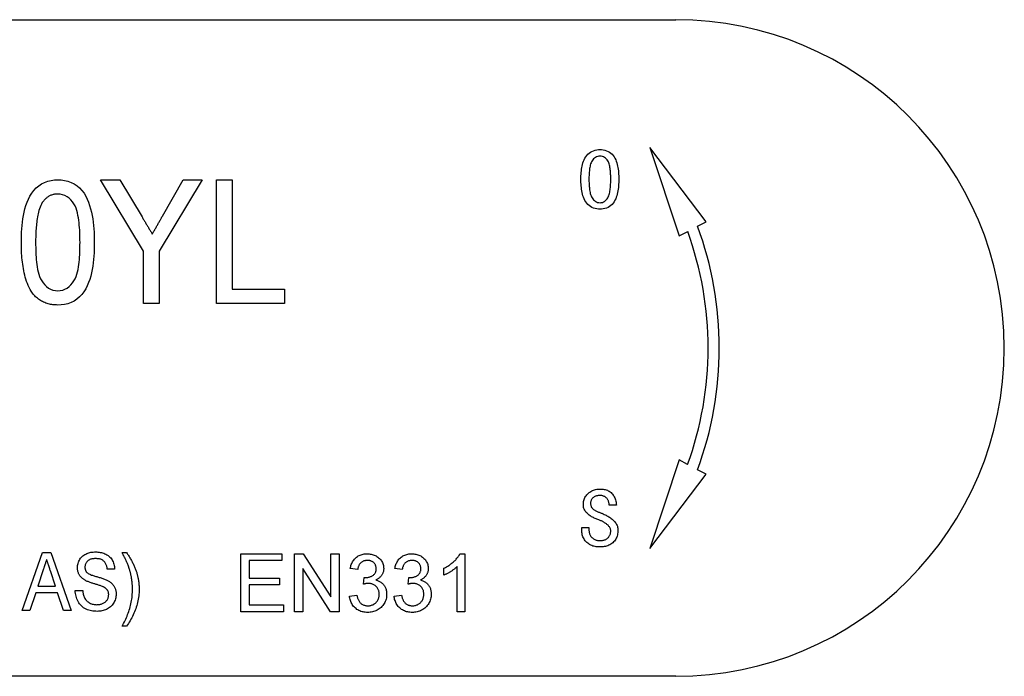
# Model space of a CAD drawing. Header units: millimetres. Extents: x 55 to 3742, y 83 to 332.
# Tile 13 of 14: x 360 to 386, y 312 to 329. Entities that reach past the tile are written whole.
import ezdxf

# ---------------------------------------------------------------- set-up
doc = ezdxf.new("R2010")
doc.units = ezdxf.units.MM
doc.layers.add('DETAIL', color=2, linetype='Continuous')

msp = doc.modelspace()

# ---------------------------------------------------------------- linework, layer by layer
at = {"layer": 'DETAIL'}
for p, q in [((325.768, 328.63), (377.091, 328.63)), ((377.879, 323.398), (376.422, 325.324)), ((376.422, 325.324), (377.176, 323.03)), ((363.317, 322.64), (362.209, 324.484)), ((362.209, 324.484), (362.703, 324.484)), ((362.703, 324.484), (363.28, 323.523)), ((364.835, 324.484), (363.727, 322.64)), ((363.808, 323.543), (364.341, 324.484)), ((364.341, 324.484), (364.835, 324.484)), ((365.204, 324.484), (365.614, 324.484)), ((365.204, 321.284), (365.204, 324.484)), ((365.614, 324.484), (365.614, 321.653)), ((377.656, 323.282), (377.879, 323.398)), ((377.176, 323.03), (377.399, 323.147)), ((363.317, 321.284), (363.317, 322.64)), ((363.727, 322.64), (363.727, 321.284)), ((365.614, 321.653), (366.968, 321.653)), ((366.968, 321.653), (366.968, 321.284)), ((363.727, 321.284), (363.317, 321.284)), ((366.968, 321.284), (365.204, 321.284)), ((377.174, 317.231), (376.42, 314.937)), ((377.397, 317.114), (377.174, 317.231)), ((377.877, 316.862), (377.654, 316.979)), ((376.42, 314.937), (377.877, 316.862)), ((375.553, 316.057), (375.365, 316.057)), ((374.657, 315.416), (374.657, 315.479)), ((374.657, 315.479), (374.845, 315.479)), ((374.845, 315.479), (374.845, 315.425)), ((360.175, 313.332), (360.705, 314.832)), ((360.705, 314.832), (360.921, 314.832)), ((360.921, 314.832), (361.45, 313.332)), ((362.764, 314.832), (362.88, 314.832)), ((365.841, 314.803), (366.899, 314.803)), ((365.841, 313.303), (365.841, 314.803)), ((366.899, 314.63), (366.053, 314.63)), ((366.053, 314.63), (366.053, 314.169)), ((366.899, 314.803), (366.899, 314.63)), ((367.226, 314.803), (367.449, 314.803)), ((367.226, 313.303), (367.226, 314.803)), ((367.449, 314.803), (368.168, 313.684)), ((368.168, 313.684), (368.168, 314.803)), ((368.168, 314.803), (368.379, 314.803)), ((368.379, 314.803), (368.379, 313.303)), ((371.506, 314.803), (371.629, 314.803)), ((371.629, 314.803), (371.629, 313.303)), ((360.722, 314.383), (360.587, 313.966)), ((362.572, 314.408), (362.38, 314.408)), ((368.156, 313.303), (367.437, 314.423)), ((367.437, 314.423), (367.437, 313.303)), ((368.86, 314.4), (368.668, 314.419)), ((370.014, 314.4), (369.822, 314.419)), ((371.091, 314.251), (371.091, 314.428)), ((371.437, 313.303), (371.437, 314.472)), ((361.038, 313.966), (360.911, 314.357)), ((366.053, 314.169), (366.841, 314.169)), ((366.841, 314.169), (366.841, 313.996)), ((369.012, 314.015), (369.032, 314.188)), ((370.166, 314.015), (370.186, 314.188)), ((360.587, 313.966), (361.038, 313.966)), ((366.841, 313.996), (366.053, 313.996)), ((366.053, 313.996), (366.053, 313.477)), ((360.53, 313.793), (360.38, 313.332)), ((361.095, 313.793), (360.53, 313.793)), ((361.245, 313.332), (361.095, 313.793)), ((361.553, 313.851), (361.745, 313.851)), ((368.649, 313.707), (368.841, 313.727)), ((369.803, 313.707), (369.995, 313.727)), ((366.053, 313.477), (366.937, 313.477)), ((366.937, 313.477), (366.937, 313.303)), ((360.38, 313.332), (360.175, 313.332)), ((361.45, 313.332), (361.245, 313.332)), ((366.937, 313.303), (365.841, 313.303)), ((367.437, 313.303), (367.226, 313.303)), ((368.379, 313.303), (368.156, 313.303)), ((371.629, 313.303), (371.437, 313.303)), ((362.88, 312.928), (362.764, 312.928)), ((377.091, 311.63), (325.768, 311.63))]:
    msp.add_line(p, q, dxfattribs=at)
at = {"layer": 'DETAIL', "flags": 128}
for points in [[(374.636, 324.5), (374.637, 324.543), (374.638, 324.586), (374.64, 324.629), (374.643, 324.672), (374.647, 324.715), (374.652, 324.757), (374.659, 324.8), (374.667, 324.842), (374.677, 324.884), (374.688, 324.925), (374.702, 324.966), (374.719, 325.006), (374.739, 325.044), (374.762, 325.08), (374.788, 325.114), (374.817, 325.146), (374.85, 325.174), (374.885, 325.199), (374.922, 325.221), (374.961, 325.238), (375.003, 325.251), (375.045, 325.26), (375.087, 325.265), (375.13, 325.266)], [(375.13, 325.1), (375.1, 325.097), (375.07, 325.091), (375.041, 325.08), (375.014, 325.066), (374.989, 325.048), (374.966, 325.027), (374.945, 325.004), (374.926, 324.98), (374.91, 324.954), (374.898, 324.926), (374.887, 324.897), (374.879, 324.867), (374.872, 324.837), (374.866, 324.807), (374.861, 324.776), (374.857, 324.746), (374.854, 324.715), (374.851, 324.685), (374.849, 324.654), (374.847, 324.623), (374.846, 324.592), (374.845, 324.562), (374.845, 324.531), (374.845, 324.5)], [(375.13, 325.266), (375.173, 325.265), (375.216, 325.26), (375.257, 325.251), (375.298, 325.238), (375.338, 325.221), (375.375, 325.199), (375.409, 325.174), (375.441, 325.145), (375.47, 325.113), (375.495, 325.079), (375.517, 325.042), (375.536, 325.004), (375.552, 324.964), (375.565, 324.924), (375.577, 324.882), (375.586, 324.841), (375.594, 324.799), (375.6, 324.756), (375.605, 324.714), (375.609, 324.671), (375.612, 324.628), (375.614, 324.586), (375.615, 324.543), (375.615, 324.5)], [(375.407, 324.5), (375.407, 324.531), (375.406, 324.561), (375.406, 324.592), (375.405, 324.622), (375.403, 324.653), (375.401, 324.683), (375.399, 324.714), (375.395, 324.744), (375.392, 324.775), (375.387, 324.805), (375.382, 324.835), (375.375, 324.865), (375.367, 324.894), (375.358, 324.923), (375.346, 324.952), (375.331, 324.978), (375.313, 325.003), (375.293, 325.026), (375.271, 325.047), (375.246, 325.065), (375.219, 325.08), (375.191, 325.091), (375.161, 325.097), (375.13, 325.1)], [(360.158, 322.862), (360.159, 322.95), (360.161, 323.039), (360.164, 323.127), (360.17, 323.215), (360.177, 323.302), (360.186, 323.39), (360.198, 323.477), (360.213, 323.564), (360.23, 323.65), (360.251, 323.736), (360.277, 323.82), (360.306, 323.903), (360.341, 323.984), (360.381, 324.063), (360.427, 324.138), (360.479, 324.209), (360.539, 324.273), (360.606, 324.331), (360.679, 324.38), (360.758, 324.419), (360.841, 324.449), (360.926, 324.469), (361.014, 324.481), (361.102, 324.484)], [(361.102, 324.484), (361.19, 324.48), (361.277, 324.469), (361.363, 324.448), (361.446, 324.418), (361.525, 324.379), (361.599, 324.332), (361.666, 324.275), (361.727, 324.211), (361.779, 324.14), (361.823, 324.063), (361.86, 323.984), (361.894, 323.902), (361.923, 323.819), (361.949, 323.735), (361.972, 323.65), (361.991, 323.564), (362.006, 323.477), (362.019, 323.39), (362.028, 323.302), (362.035, 323.215), (362.04, 323.127), (362.043, 323.039), (362.044, 322.95), (362.045, 322.862)], [(375.13, 323.725), (375.087, 323.726), (375.044, 323.732), (375.002, 323.741), (374.961, 323.754), (374.921, 323.772), (374.884, 323.794), (374.849, 323.819), (374.817, 323.849), (374.788, 323.881), (374.762, 323.915), (374.739, 323.952), (374.719, 323.991), (374.703, 324.031), (374.689, 324.072), (374.677, 324.113), (374.667, 324.156), (374.659, 324.198), (374.652, 324.241), (374.647, 324.284), (374.643, 324.327), (374.64, 324.37), (374.638, 324.413), (374.637, 324.457), (374.636, 324.5)], [(374.845, 324.5), (374.845, 324.469), (374.845, 324.438), (374.846, 324.407), (374.847, 324.376), (374.849, 324.345), (374.851, 324.314), (374.854, 324.283), (374.857, 324.252), (374.861, 324.221), (374.866, 324.19), (374.872, 324.16), (374.879, 324.129), (374.888, 324.1), (374.898, 324.07), (374.911, 324.042), (374.926, 324.015), (374.945, 323.99), (374.965, 323.967), (374.988, 323.945), (375.013, 323.927), (375.04, 323.911), (375.069, 323.9), (375.099, 323.893), (375.13, 323.891)], [(375.615, 324.5), (375.615, 324.457), (375.614, 324.414), (375.612, 324.371), (375.609, 324.328), (375.605, 324.285), (375.6, 324.242), (375.594, 324.199), (375.586, 324.157), (375.577, 324.115), (375.565, 324.073), (375.552, 324.032), (375.536, 323.992), (375.517, 323.954), (375.495, 323.917), (375.47, 323.882), (375.441, 323.849), (375.41, 323.82), (375.376, 323.794), (375.338, 323.772), (375.299, 323.754), (375.258, 323.741), (375.216, 323.732), (375.173, 323.726), (375.13, 323.725)], [(375.13, 323.891), (375.161, 323.893), (375.191, 323.9), (375.22, 323.911), (375.247, 323.927), (375.271, 323.946), (375.293, 323.967), (375.313, 323.991), (375.331, 324.017), (375.345, 324.044), (375.357, 324.072), (375.367, 324.102), (375.375, 324.131), (375.381, 324.162), (375.387, 324.192), (375.391, 324.223), (375.395, 324.253), (375.398, 324.284), (375.401, 324.315), (375.403, 324.346), (375.405, 324.376), (375.406, 324.407), (375.406, 324.438), (375.407, 324.469), (375.407, 324.5)], [(361.098, 324.115), (361.078, 324.114), (361.058, 324.113), (361.039, 324.112), (361.019, 324.109), (361, 324.106), (360.98, 324.101), (360.961, 324.096), (360.942, 324.09), (360.924, 324.083), (360.906, 324.075), (360.888, 324.066), (360.871, 324.057), (360.854, 324.046), (360.837, 324.036), (360.821, 324.024), (360.806, 324.012), (360.79, 323.999), (360.776, 323.986), (360.762, 323.972), (360.748, 323.957), (360.736, 323.942), (360.723, 323.927), (360.711, 323.911), (360.699, 323.896)], [(361.676, 322.864), (361.675, 322.928), (361.675, 322.992), (361.673, 323.056), (361.671, 323.119), (361.667, 323.183), (361.663, 323.247), (361.658, 323.311), (361.652, 323.374), (361.644, 323.438), (361.634, 323.501), (361.623, 323.564), (361.609, 323.627), (361.593, 323.688), (361.573, 323.749), (361.548, 323.808), (361.517, 323.864), (361.481, 323.917), (361.439, 323.965), (361.393, 324.009), (361.341, 324.047), (361.285, 324.077), (361.224, 324.098), (361.162, 324.111), (361.098, 324.115)], [(360.699, 323.896), (360.678, 323.857), (360.658, 323.818), (360.641, 323.777), (360.627, 323.735), (360.614, 323.693), (360.602, 323.651), (360.592, 323.608), (360.583, 323.565), (360.574, 323.522), (360.567, 323.478), (360.561, 323.435), (360.555, 323.391), (360.55, 323.347), (360.546, 323.303), (360.542, 323.26), (360.538, 323.216), (360.536, 323.172), (360.533, 323.128), (360.531, 323.084), (360.53, 323.04), (360.529, 322.996), (360.528, 322.952), (360.528, 322.908), (360.527, 322.864)], [(363.28, 323.523), (363.292, 323.505), (363.303, 323.486), (363.314, 323.468), (363.325, 323.45), (363.336, 323.431), (363.347, 323.413), (363.358, 323.394), (363.369, 323.376), (363.38, 323.357), (363.391, 323.339), (363.402, 323.32), (363.413, 323.302), (363.424, 323.283), (363.436, 323.265), (363.447, 323.246), (363.458, 323.228), (363.469, 323.21), (363.48, 323.191), (363.491, 323.173), (363.502, 323.154), (363.513, 323.136), (363.524, 323.117), (363.535, 323.099), (363.546, 323.08)], [(363.546, 323.08), (363.557, 323.1), (363.568, 323.119), (363.579, 323.138), (363.59, 323.157), (363.601, 323.176), (363.612, 323.196), (363.623, 323.215), (363.634, 323.234), (363.645, 323.254), (363.655, 323.273), (363.666, 323.292), (363.678, 323.311), (363.689, 323.33), (363.699, 323.35), (363.71, 323.369), (363.721, 323.388), (363.732, 323.408), (363.743, 323.427), (363.754, 323.446), (363.765, 323.465), (363.775, 323.485), (363.786, 323.504), (363.797, 323.523), (363.808, 323.543)], [(360.445, 321.552), (360.414, 321.6), (360.385, 321.648), (360.359, 321.698), (360.335, 321.75), (360.314, 321.803), (360.294, 321.856), (360.277, 321.91), (360.261, 321.964), (360.246, 322.019), (360.233, 322.074), (360.221, 322.129), (360.211, 322.185), (360.201, 322.241), (360.193, 322.297), (360.186, 322.353), (360.179, 322.41), (360.174, 322.466), (360.169, 322.523), (360.166, 322.579), (360.163, 322.636), (360.161, 322.692), (360.16, 322.749), (360.159, 322.806), (360.158, 322.862)], [(360.527, 322.864), (360.528, 322.8), (360.529, 322.736), (360.53, 322.672), (360.532, 322.609), (360.535, 322.545), (360.539, 322.481), (360.544, 322.418), (360.551, 322.354), (360.559, 322.291), (360.568, 322.228), (360.579, 322.165), (360.593, 322.103), (360.609, 322.041), (360.629, 321.98), (360.653, 321.921), (360.684, 321.866), (360.721, 321.814), (360.763, 321.765), (360.809, 321.722), (360.86, 321.683), (360.916, 321.652), (360.976, 321.63), (361.038, 321.617), (361.102, 321.612)], [(361.102, 321.612), (361.165, 321.617), (361.228, 321.63), (361.287, 321.653), (361.343, 321.683), (361.394, 321.721), (361.44, 321.766), (361.482, 321.814), (361.519, 321.866), (361.549, 321.922), (361.574, 321.981), (361.594, 322.041), (361.61, 322.103), (361.624, 322.165), (361.635, 322.228), (361.644, 322.291), (361.652, 322.354), (361.659, 322.418), (361.664, 322.481), (361.668, 322.545), (361.671, 322.609), (361.673, 322.672), (361.675, 322.736), (361.675, 322.8), (361.676, 322.864)], [(362.045, 322.862), (362.044, 322.774), (362.042, 322.686), (362.039, 322.598), (362.033, 322.511), (362.026, 322.423), (362.017, 322.335), (362.005, 322.248), (361.99, 322.161), (361.973, 322.075), (361.952, 321.99), (361.927, 321.905), (361.897, 321.822), (361.863, 321.741), (361.823, 321.663), (361.777, 321.588), (361.724, 321.518), (361.664, 321.453), (361.597, 321.396), (361.524, 321.347), (361.445, 321.308), (361.362, 321.278), (361.277, 321.258), (361.19, 321.246), (361.102, 321.243)], [(361.102, 321.243), (361.07, 321.244), (361.039, 321.246), (361.008, 321.248), (360.976, 321.251), (360.945, 321.255), (360.914, 321.26), (360.883, 321.267), (360.853, 321.275), (360.823, 321.284), (360.793, 321.294), (360.764, 321.305), (360.735, 321.317), (360.707, 321.331), (360.679, 321.346), (360.652, 321.362), (360.626, 321.379), (360.6, 321.397), (360.576, 321.417), (360.551, 321.437), (360.528, 321.458), (360.506, 321.48), (360.485, 321.503), (360.464, 321.527), (360.445, 321.552)], [(374.699, 316.076), (374.7, 316.103), (374.702, 316.13), (374.706, 316.157), (374.712, 316.184), (374.72, 316.21), (374.729, 316.236), (374.741, 316.26), (374.754, 316.284), (374.77, 316.307), (374.787, 316.328), (374.805, 316.348), (374.825, 316.367), (374.846, 316.385), (374.868, 316.401), (374.891, 316.416), (374.915, 316.429), (374.94, 316.441), (374.965, 316.451), (374.991, 316.46), (375.017, 316.467), (375.044, 316.472), (375.071, 316.476), (375.098, 316.478), (375.126, 316.479)], [(375.126, 316.479), (375.154, 316.478), (375.182, 316.476), (375.21, 316.474), (375.238, 316.469), (375.266, 316.463), (375.293, 316.456), (375.32, 316.446), (375.345, 316.435), (375.37, 316.421), (375.394, 316.405), (375.416, 316.387), (375.436, 316.367), (375.454, 316.346), (375.47, 316.323), (375.485, 316.299), (375.499, 316.274), (375.512, 316.249), (375.523, 316.223), (375.532, 316.196), (375.54, 316.169), (375.545, 316.141), (375.55, 316.113), (375.552, 316.085), (375.553, 316.057)], [(375.126, 316.312), (375.111, 316.311), (375.096, 316.311), (375.081, 316.309), (375.067, 316.307), (375.052, 316.305), (375.038, 316.301), (375.024, 316.297), (375.01, 316.292), (374.996, 316.286), (374.983, 316.279), (374.97, 316.271), (374.958, 316.263), (374.947, 316.253), (374.936, 316.243), (374.926, 316.232), (374.918, 316.22), (374.91, 316.207), (374.903, 316.194), (374.898, 316.18), (374.893, 316.166), (374.89, 316.152), (374.888, 316.137), (374.887, 316.122), (374.886, 316.107)], [(375.365, 316.057), (375.366, 316.074), (375.366, 316.09), (375.365, 316.107), (375.362, 316.123), (375.359, 316.139), (375.354, 316.155), (375.348, 316.17), (375.341, 316.185), (375.333, 316.2), (375.324, 316.214), (375.314, 316.227), (375.304, 316.24), (375.293, 316.252), (375.28, 316.263), (375.267, 316.273), (375.253, 316.282), (375.238, 316.289), (375.223, 316.296), (375.207, 316.301), (375.191, 316.305), (375.175, 316.308), (375.159, 316.31), (375.142, 316.311), (375.126, 316.312)], [(375.097, 315.681), (375.074, 315.69), (375.05, 315.699), (375.027, 315.709), (375.004, 315.718), (374.981, 315.729), (374.959, 315.74), (374.936, 315.751), (374.914, 315.763), (374.893, 315.775), (374.872, 315.789), (374.851, 315.803), (374.831, 315.818), (374.812, 315.834), (374.794, 315.851), (374.776, 315.869), (374.761, 315.889), (374.746, 315.909), (374.734, 315.931), (374.723, 315.954), (374.714, 315.977), (374.707, 316.001), (374.702, 316.026), (374.7, 316.051), (374.699, 316.076)], [(374.886, 316.107), (374.887, 316.089), (374.889, 316.071), (374.893, 316.054), (374.898, 316.036), (374.905, 316.02), (374.914, 316.004), (374.924, 315.989), (374.936, 315.975), (374.949, 315.962), (374.963, 315.951), (374.978, 315.941), (374.994, 315.931), (375.009, 315.922), (375.025, 315.914), (375.042, 315.906), (375.058, 315.898), (375.074, 315.891), (375.091, 315.883), (375.108, 315.876), (375.124, 315.869), (375.141, 315.863), (375.158, 315.856), (375.175, 315.85), (375.192, 315.843)], [(375.407, 315.392), (375.406, 315.411), (375.403, 315.429), (375.398, 315.447), (375.392, 315.465), (375.383, 315.481), (375.373, 315.497), (375.362, 315.512), (375.35, 315.527), (375.337, 315.54), (375.324, 315.553), (375.309, 315.565), (375.295, 315.576), (375.28, 315.587), (375.264, 315.598), (375.248, 315.608), (375.232, 315.617), (375.216, 315.626), (375.199, 315.635), (375.183, 315.644), (375.166, 315.652), (375.149, 315.659), (375.132, 315.667), (375.114, 315.674), (375.097, 315.681)], [(375.192, 315.843), (375.216, 315.833), (375.24, 315.823), (375.264, 315.812), (375.287, 315.8), (375.311, 315.788), (375.333, 315.775), (375.356, 315.762), (375.378, 315.748), (375.4, 315.733), (375.421, 315.718), (375.441, 315.702), (375.461, 315.685), (375.48, 315.667), (375.499, 315.648), (375.516, 315.628), (375.532, 315.607), (375.546, 315.585), (375.559, 315.562), (375.57, 315.539), (375.579, 315.514), (375.586, 315.489), (375.591, 315.463), (375.594, 315.437), (375.595, 315.411)], [(375.122, 314.979), (375.092, 314.979), (375.062, 314.981), (375.032, 314.984), (375.002, 314.989), (374.973, 314.996), (374.944, 315.004), (374.916, 315.014), (374.889, 315.026), (374.862, 315.04), (374.837, 315.056), (374.813, 315.074), (374.79, 315.093), (374.769, 315.115), (374.75, 315.137), (374.732, 315.161), (374.716, 315.187), (374.701, 315.213), (374.689, 315.24), (374.679, 315.268), (374.671, 315.297), (374.665, 315.327), (374.66, 315.356), (374.658, 315.386), (374.657, 315.416)], [(374.845, 315.425), (374.845, 315.406), (374.846, 315.388), (374.848, 315.369), (374.852, 315.351), (374.856, 315.333), (374.861, 315.316), (374.868, 315.299), (374.876, 315.282), (374.885, 315.266), (374.896, 315.251), (374.908, 315.237), (374.921, 315.224), (374.934, 315.212), (374.949, 315.2), (374.964, 315.19), (374.98, 315.181), (374.996, 315.172), (375.013, 315.165), (375.031, 315.159), (375.048, 315.154), (375.066, 315.15), (375.084, 315.147), (375.103, 315.146), (375.121, 315.145)], [(375.121, 315.145), (375.139, 315.145), (375.157, 315.146), (375.175, 315.148), (375.192, 315.15), (375.21, 315.153), (375.227, 315.157), (375.244, 315.162), (375.261, 315.168), (375.277, 315.175), (375.293, 315.183), (375.308, 315.192), (375.323, 315.203), (375.336, 315.215), (375.348, 315.228), (375.359, 315.242), (375.369, 315.257), (375.378, 315.272), (375.386, 315.288), (375.393, 315.305), (375.398, 315.322), (375.402, 315.339), (375.405, 315.356), (375.407, 315.374), (375.407, 315.392)], [(375.595, 315.411), (375.594, 315.381), (375.592, 315.351), (375.587, 315.321), (375.581, 315.291), (375.573, 315.262), (375.563, 315.234), (375.551, 315.206), (375.537, 315.179), (375.52, 315.154), (375.501, 315.13), (375.481, 315.108), (375.459, 315.088), (375.435, 315.069), (375.41, 315.052), (375.384, 315.036), (375.357, 315.023), (375.329, 315.012), (375.3, 315.002), (375.271, 314.995), (375.242, 314.988), (375.212, 314.984), (375.182, 314.981), (375.152, 314.979), (375.122, 314.979)], [(360.812, 314.658), (360.809, 314.647), (360.805, 314.636), (360.801, 314.624), (360.797, 314.613), (360.794, 314.601), (360.79, 314.59), (360.786, 314.578), (360.782, 314.567), (360.779, 314.555), (360.775, 314.544), (360.771, 314.532), (360.767, 314.521), (360.763, 314.509), (360.76, 314.498), (360.756, 314.486), (360.752, 314.475), (360.749, 314.463), (360.745, 314.452), (360.741, 314.44), (360.737, 314.429), (360.734, 314.417), (360.73, 314.406), (360.726, 314.394), (360.722, 314.383)], [(360.911, 314.357), (360.907, 314.369), (360.903, 314.382), (360.899, 314.394), (360.895, 314.407), (360.891, 314.419), (360.886, 314.432), (360.882, 314.445), (360.878, 314.457), (360.874, 314.47), (360.87, 314.482), (360.866, 314.495), (360.862, 314.507), (360.857, 314.52), (360.853, 314.533), (360.849, 314.545), (360.845, 314.558), (360.841, 314.57), (360.837, 314.583), (360.833, 314.596), (360.829, 314.608), (360.825, 314.621), (360.821, 314.633), (360.817, 314.646), (360.812, 314.658)], [(361.611, 314.44), (361.612, 314.469), (361.614, 314.498), (361.619, 314.527), (361.626, 314.555), (361.635, 314.583), (361.646, 314.609), (361.659, 314.636), (361.673, 314.661), (361.689, 314.685), (361.708, 314.708), (361.728, 314.729), (361.749, 314.748), (361.773, 314.766), (361.797, 314.781), (361.823, 314.795), (361.849, 314.807), (361.876, 314.818), (361.904, 314.827), (361.932, 314.834), (361.96, 314.841), (361.989, 314.845), (362.018, 314.848), (362.047, 314.85), (362.076, 314.851)], [(362.083, 314.678), (362.066, 314.678), (362.049, 314.677), (362.032, 314.676), (362.016, 314.674), (361.999, 314.671), (361.982, 314.668), (361.966, 314.664), (361.95, 314.659), (361.934, 314.653), (361.918, 314.646), (361.904, 314.638), (361.89, 314.629), (361.876, 314.618), (361.864, 314.607), (361.853, 314.594), (361.843, 314.581), (361.833, 314.567), (361.825, 314.552), (361.818, 314.536), (361.813, 314.52), (361.808, 314.504), (361.805, 314.488), (361.803, 314.471), (361.803, 314.454)], [(362.076, 314.851), (362.107, 314.85), (362.138, 314.848), (362.169, 314.845), (362.2, 314.84), (362.23, 314.834), (362.26, 314.826), (362.29, 314.816), (362.319, 314.805), (362.347, 314.792), (362.374, 314.777), (362.4, 314.759), (362.425, 314.74), (362.448, 314.719), (362.469, 314.696), (362.488, 314.672), (362.505, 314.646), (362.52, 314.618), (362.533, 314.59), (362.544, 314.561), (362.554, 314.531), (362.561, 314.501), (362.567, 314.471), (362.57, 314.44), (362.572, 314.408)], [(362.38, 314.408), (362.378, 314.427), (362.375, 314.446), (362.371, 314.464), (362.367, 314.483), (362.362, 314.501), (362.355, 314.518), (362.348, 314.536), (362.339, 314.552), (362.33, 314.569), (362.319, 314.584), (362.307, 314.598), (362.294, 314.612), (362.279, 314.624), (362.264, 314.635), (362.247, 314.644), (362.23, 314.652), (362.213, 314.659), (362.195, 314.664), (362.176, 314.669), (362.158, 314.672), (362.139, 314.675), (362.121, 314.676), (362.102, 314.677), (362.083, 314.678)], [(362.909, 314.534), (362.904, 314.547), (362.899, 314.56), (362.893, 314.572), (362.888, 314.585), (362.882, 314.598), (362.876, 314.61), (362.87, 314.623), (362.864, 314.635), (362.858, 314.647), (362.852, 314.66), (362.846, 314.672), (362.84, 314.685), (362.834, 314.697), (362.828, 314.709), (362.822, 314.721), (362.815, 314.734), (362.809, 314.746), (362.803, 314.758), (362.796, 314.771), (362.79, 314.783), (362.784, 314.795), (362.777, 314.807), (362.771, 314.819), (362.764, 314.832)], [(362.88, 314.832), (362.893, 314.812), (362.906, 314.793), (362.919, 314.773), (362.932, 314.754), (362.944, 314.734), (362.957, 314.714), (362.969, 314.694), (362.981, 314.673), (362.992, 314.653), (363.004, 314.633), (363.015, 314.612), (363.026, 314.591), (363.037, 314.57), (363.047, 314.549), (363.057, 314.528), (363.067, 314.507), (363.077, 314.486), (363.086, 314.464), (363.095, 314.442), (363.104, 314.421), (363.112, 314.399), (363.12, 314.377), (363.128, 314.355), (363.136, 314.332)], [(368.668, 314.419), (368.673, 314.445), (368.679, 314.471), (368.687, 314.497), (368.695, 314.522), (368.705, 314.547), (368.716, 314.571), (368.729, 314.595), (368.743, 314.617), (368.758, 314.639), (368.775, 314.66), (368.793, 314.68), (368.812, 314.698), (368.832, 314.715), (368.854, 314.731), (368.876, 314.746), (368.9, 314.758), (368.924, 314.769), (368.949, 314.779), (368.975, 314.787), (369.001, 314.793), (369.027, 314.798), (369.053, 314.801), (369.08, 314.803), (369.107, 314.803)], [(369.113, 314.63), (369.097, 314.63), (369.081, 314.629), (369.066, 314.627), (369.05, 314.624), (369.035, 314.62), (369.02, 314.616), (369.005, 314.61), (368.991, 314.603), (368.977, 314.595), (368.964, 314.587), (368.951, 314.577), (368.94, 314.567), (368.929, 314.556), (368.918, 314.544), (368.909, 314.531), (368.901, 314.518), (368.893, 314.504), (368.886, 314.49), (368.88, 314.475), (368.875, 314.461), (368.87, 314.446), (368.866, 314.43), (368.863, 314.415), (368.86, 314.4)], [(369.107, 314.803), (369.133, 314.802), (369.16, 314.801), (369.186, 314.797), (369.212, 314.793), (369.238, 314.786), (369.264, 314.779), (369.288, 314.77), (369.313, 314.759), (369.337, 314.747), (369.359, 314.733), (369.381, 314.718), (369.402, 314.702), (369.422, 314.684), (369.441, 314.665), (369.458, 314.645), (369.473, 314.623), (369.487, 314.6), (369.499, 314.577), (369.509, 314.552), (369.518, 314.527), (369.525, 314.501), (369.53, 314.475), (369.532, 314.449), (369.533, 314.422)], [(369.341, 314.416), (369.341, 314.43), (369.339, 314.445), (369.337, 314.46), (369.334, 314.474), (369.33, 314.488), (369.325, 314.502), (369.319, 314.515), (369.311, 314.528), (369.303, 314.54), (369.294, 314.552), (369.285, 314.562), (369.274, 314.573), (369.263, 314.582), (369.251, 314.591), (369.239, 314.599), (369.226, 314.606), (369.213, 314.612), (369.199, 314.617), (369.185, 314.621), (369.171, 314.625), (369.156, 314.627), (369.142, 314.629), (369.127, 314.63), (369.113, 314.63)], [(369.822, 314.419), (369.827, 314.445), (369.833, 314.471), (369.841, 314.497), (369.849, 314.522), (369.859, 314.547), (369.87, 314.571), (369.883, 314.595), (369.897, 314.617), (369.912, 314.639), (369.928, 314.66), (369.946, 314.68), (369.966, 314.698), (369.986, 314.715), (370.008, 314.731), (370.03, 314.746), (370.054, 314.758), (370.078, 314.769), (370.103, 314.779), (370.128, 314.787), (370.154, 314.793), (370.181, 314.798), (370.207, 314.801), (370.234, 314.803), (370.26, 314.803)], [(370.266, 314.63), (370.251, 314.63), (370.235, 314.629), (370.219, 314.627), (370.204, 314.624), (370.189, 314.62), (370.174, 314.616), (370.159, 314.61), (370.145, 314.603), (370.131, 314.595), (370.118, 314.587), (370.105, 314.577), (370.093, 314.567), (370.082, 314.556), (370.072, 314.544), (370.063, 314.531), (370.054, 314.518), (370.047, 314.504), (370.04, 314.49), (370.034, 314.475), (370.029, 314.461), (370.024, 314.446), (370.02, 314.43), (370.017, 314.415), (370.014, 314.4)], [(370.26, 314.803), (370.287, 314.802), (370.314, 314.801), (370.34, 314.797), (370.366, 314.793), (370.392, 314.786), (370.417, 314.779), (370.442, 314.77), (370.467, 314.759), (370.49, 314.747), (370.513, 314.733), (370.535, 314.718), (370.556, 314.702), (370.576, 314.684), (370.595, 314.665), (370.611, 314.645), (370.627, 314.623), (370.64, 314.6), (370.652, 314.577), (370.663, 314.552), (370.672, 314.527), (370.679, 314.501), (370.683, 314.475), (370.686, 314.449), (370.687, 314.422)], [(370.495, 314.416), (370.494, 314.43), (370.493, 314.445), (370.491, 314.46), (370.488, 314.474), (370.484, 314.488), (370.479, 314.502), (370.472, 314.515), (370.465, 314.528), (370.457, 314.54), (370.448, 314.552), (370.439, 314.562), (370.428, 314.573), (370.417, 314.582), (370.405, 314.591), (370.393, 314.599), (370.38, 314.606), (370.367, 314.612), (370.353, 314.617), (370.339, 314.621), (370.325, 314.625), (370.31, 314.627), (370.296, 314.629), (370.281, 314.63), (370.266, 314.63)], [(371.091, 314.428), (371.112, 314.439), (371.133, 314.45), (371.154, 314.462), (371.174, 314.473), (371.195, 314.486), (371.215, 314.499), (371.234, 314.512), (371.253, 314.525), (371.272, 314.54), (371.291, 314.554), (371.309, 314.569), (371.327, 314.584), (371.345, 314.6), (371.362, 314.616), (371.379, 314.633), (371.396, 314.65), (371.412, 314.667), (371.427, 314.685), (371.442, 314.704), (371.457, 314.723), (371.47, 314.742), (371.483, 314.762), (371.495, 314.783), (371.506, 314.803)], [(361.81, 314.116), (361.796, 314.124), (361.782, 314.133), (361.768, 314.142), (361.754, 314.152), (361.741, 314.162), (361.728, 314.173), (361.716, 314.185), (361.704, 314.197), (361.693, 314.209), (361.683, 314.222), (361.673, 314.235), (361.663, 314.249), (361.655, 314.264), (361.647, 314.279), (361.64, 314.294), (361.634, 314.309), (361.628, 314.325), (361.623, 314.341), (361.619, 314.357), (361.616, 314.374), (361.614, 314.39), (361.612, 314.407), (361.611, 314.423), (361.611, 314.44)], [(361.803, 314.454), (361.803, 314.448), (361.803, 314.442), (361.804, 314.436), (361.804, 314.43), (361.805, 314.424), (361.806, 314.418), (361.806, 314.412), (361.808, 314.406), (361.809, 314.4), (361.81, 314.394), (361.812, 314.389), (361.814, 314.383), (361.816, 314.377), (361.818, 314.372), (361.82, 314.366), (361.823, 314.361), (361.826, 314.355), (361.829, 314.35), (361.832, 314.345), (361.836, 314.34), (361.839, 314.335), (361.843, 314.331), (361.847, 314.326), (361.85, 314.321)], [(362.995, 314.249), (362.992, 314.261), (362.99, 314.274), (362.987, 314.286), (362.984, 314.298), (362.981, 314.31), (362.978, 314.322), (362.975, 314.334), (362.972, 314.346), (362.969, 314.358), (362.965, 314.37), (362.962, 314.382), (362.958, 314.394), (362.955, 314.406), (362.951, 314.417), (362.947, 314.429), (362.943, 314.441), (362.939, 314.453), (362.935, 314.465), (362.931, 314.476), (362.927, 314.488), (362.923, 314.5), (362.918, 314.511), (362.914, 314.523), (362.909, 314.534)], [(369.06, 314.186), (369.077, 314.187), (369.094, 314.188), (369.111, 314.189), (369.127, 314.192), (369.144, 314.195), (369.161, 314.2), (369.177, 314.205), (369.193, 314.211), (369.208, 314.217), (369.224, 314.225), (369.239, 314.233), (369.253, 314.242), (369.267, 314.252), (369.28, 314.262), (369.292, 314.274), (369.303, 314.288), (369.313, 314.302), (369.321, 314.317), (369.327, 314.332), (369.332, 314.349), (369.336, 314.365), (369.339, 314.382), (369.34, 314.399), (369.341, 314.416)], [(369.533, 314.422), (369.533, 314.406), (369.532, 314.39), (369.53, 314.374), (369.527, 314.359), (369.524, 314.343), (369.519, 314.328), (369.514, 314.313), (369.508, 314.298), (369.501, 314.283), (369.494, 314.269), (369.486, 314.255), (369.477, 314.242), (369.468, 314.229), (369.457, 314.217), (369.447, 314.205), (369.435, 314.194), (369.423, 314.183), (369.411, 314.173), (369.398, 314.164), (369.385, 314.155), (369.371, 314.147), (369.357, 314.139), (369.343, 314.132), (369.329, 314.125)], [(370.214, 314.186), (370.231, 314.187), (370.248, 314.188), (370.265, 314.189), (370.281, 314.192), (370.298, 314.195), (370.315, 314.2), (370.331, 314.205), (370.347, 314.211), (370.362, 314.217), (370.378, 314.225), (370.393, 314.233), (370.407, 314.242), (370.421, 314.252), (370.434, 314.262), (370.446, 314.274), (370.457, 314.288), (370.466, 314.302), (370.475, 314.317), (370.481, 314.332), (370.486, 314.349), (370.49, 314.365), (370.493, 314.382), (370.494, 314.399), (370.495, 314.416)], [(370.687, 314.422), (370.686, 314.406), (370.685, 314.39), (370.684, 314.374), (370.681, 314.359), (370.678, 314.343), (370.673, 314.328), (370.668, 314.313), (370.662, 314.298), (370.655, 314.283), (370.648, 314.269), (370.64, 314.255), (370.631, 314.242), (370.621, 314.229), (370.611, 314.217), (370.6, 314.205), (370.589, 314.194), (370.577, 314.183), (370.565, 314.173), (370.552, 314.164), (370.539, 314.155), (370.525, 314.147), (370.511, 314.139), (370.497, 314.132), (370.483, 314.125)], [(371.437, 314.472), (371.425, 314.46), (371.412, 314.449), (371.399, 314.437), (371.386, 314.426), (371.373, 314.415), (371.359, 314.405), (371.345, 314.395), (371.331, 314.385), (371.317, 314.375), (371.303, 314.365), (371.288, 314.356), (371.274, 314.346), (371.259, 314.337), (371.245, 314.329), (371.23, 314.32), (371.215, 314.311), (371.2, 314.303), (371.185, 314.295), (371.169, 314.287), (371.154, 314.279), (371.138, 314.272), (371.123, 314.264), (371.107, 314.258), (371.091, 314.251)], [(361.85, 314.321), (361.868, 314.306), (361.887, 314.293), (361.908, 314.281), (361.929, 314.271), (361.951, 314.262), (361.973, 314.253), (361.995, 314.245), (362.017, 314.238), (362.039, 314.231), (362.062, 314.224), (362.084, 314.218), (362.107, 314.211), (362.13, 314.205), (362.152, 314.198), (362.175, 314.191), (362.197, 314.185), (362.22, 314.178), (362.242, 314.171), (362.264, 314.163), (362.287, 314.156), (362.309, 314.147), (362.33, 314.139), (362.352, 314.13), (362.373, 314.12)], [(362.373, 314.12), (362.391, 314.111), (362.407, 314.102), (362.424, 314.092), (362.44, 314.082), (362.455, 314.071), (362.471, 314.059), (362.485, 314.047), (362.499, 314.034), (362.513, 314.02), (362.525, 314.006), (362.537, 313.991), (362.549, 313.975), (362.559, 313.959), (362.568, 313.942), (362.576, 313.925), (362.584, 313.907), (362.59, 313.889), (362.596, 313.871), (362.601, 313.852), (362.604, 313.834), (362.607, 313.815), (362.609, 313.796), (362.61, 313.777), (362.611, 313.757)], [(363.034, 313.88), (363.033, 313.895), (363.033, 313.911), (363.033, 313.926), (363.032, 313.942), (363.032, 313.957), (363.031, 313.973), (363.03, 313.988), (363.029, 314.004), (363.028, 314.019), (363.027, 314.035), (363.026, 314.05), (363.024, 314.065), (363.022, 314.081), (363.02, 314.096), (363.018, 314.112), (363.016, 314.127), (363.014, 314.142), (363.012, 314.158), (363.009, 314.173), (363.006, 314.188), (363.004, 314.204), (363.001, 314.219), (362.998, 314.234), (362.995, 314.249)], [(363.136, 314.332), (363.142, 314.314), (363.147, 314.296), (363.152, 314.278), (363.158, 314.259), (363.162, 314.241), (363.167, 314.222), (363.171, 314.203), (363.176, 314.185), (363.179, 314.166), (363.183, 314.147), (363.186, 314.128), (363.189, 314.109), (363.192, 314.09), (363.195, 314.071), (363.197, 314.052), (363.199, 314.033), (363.201, 314.014), (363.202, 313.995), (363.204, 313.976), (363.205, 313.957), (363.206, 313.938), (363.206, 313.919), (363.206, 313.9), (363.207, 313.881)], [(369.032, 314.188), (369.033, 314.188), (369.034, 314.188), (369.036, 314.188), (369.037, 314.188), (369.038, 314.187), (369.039, 314.187), (369.04, 314.187), (369.041, 314.187), (369.042, 314.187), (369.044, 314.187), (369.045, 314.187), (369.046, 314.187), (369.047, 314.187), (369.048, 314.187), (369.049, 314.186), (369.051, 314.186), (369.052, 314.186), (369.053, 314.186), (369.054, 314.186), (369.055, 314.186), (369.056, 314.186), (369.057, 314.186), (369.059, 314.186), (369.06, 314.186)], [(369.329, 314.125), (369.349, 314.119), (369.369, 314.113), (369.389, 314.106), (369.409, 314.098), (369.427, 314.088), (369.446, 314.078), (369.463, 314.066), (369.48, 314.054), (369.496, 314.04), (369.511, 314.025), (369.526, 314.01), (369.539, 313.993), (369.551, 313.976), (369.562, 313.958), (369.571, 313.939), (369.58, 313.92), (369.588, 313.9), (369.594, 313.88), (369.599, 313.859), (369.603, 313.839), (369.606, 313.818), (369.609, 313.797), (369.61, 313.776), (369.61, 313.755)], [(370.186, 314.188), (370.187, 314.188), (370.188, 314.188), (370.189, 314.188), (370.191, 314.188), (370.192, 314.187), (370.193, 314.187), (370.194, 314.187), (370.195, 314.187), (370.196, 314.187), (370.197, 314.187), (370.199, 314.187), (370.2, 314.187), (370.201, 314.187), (370.202, 314.187), (370.203, 314.186), (370.204, 314.186), (370.206, 314.186), (370.207, 314.186), (370.208, 314.186), (370.209, 314.186), (370.21, 314.186), (370.211, 314.186), (370.212, 314.186), (370.214, 314.186)], [(370.483, 314.125), (370.503, 314.119), (370.523, 314.113), (370.543, 314.106), (370.562, 314.098), (370.581, 314.088), (370.6, 314.078), (370.617, 314.066), (370.634, 314.054), (370.65, 314.04), (370.665, 314.025), (370.679, 314.01), (370.692, 313.993), (370.705, 313.976), (370.716, 313.958), (370.725, 313.939), (370.734, 313.92), (370.742, 313.9), (370.748, 313.88), (370.753, 313.859), (370.757, 313.839), (370.76, 313.818), (370.762, 313.797), (370.764, 313.776), (370.764, 313.755)], [(362.273, 313.95), (362.254, 313.958), (362.235, 313.965), (362.215, 313.972), (362.196, 313.979), (362.176, 313.985), (362.157, 313.992), (362.137, 313.998), (362.118, 314.004), (362.098, 314.01), (362.079, 314.016), (362.059, 314.022), (362.039, 314.028), (362.02, 314.034), (362, 314.04), (361.981, 314.046), (361.961, 314.052), (361.942, 314.059), (361.922, 314.066), (361.903, 314.073), (361.884, 314.081), (361.865, 314.089), (361.847, 314.097), (361.828, 314.106), (361.81, 314.116)], [(362.418, 313.747), (362.418, 313.758), (362.417, 313.769), (362.416, 313.78), (362.414, 313.791), (362.412, 313.802), (362.409, 313.813), (362.405, 313.823), (362.401, 313.833), (362.396, 313.843), (362.391, 313.853), (362.385, 313.862), (362.378, 313.871), (362.371, 313.88), (362.364, 313.888), (362.356, 313.896), (362.348, 313.903), (362.339, 313.91), (362.33, 313.917), (362.321, 313.923), (362.312, 313.929), (362.302, 313.935), (362.292, 313.94), (362.282, 313.945), (362.273, 313.95)], [(362.764, 312.928), (362.784, 312.964), (362.804, 313.001), (362.823, 313.038), (362.842, 313.075), (362.859, 313.113), (362.876, 313.151), (362.892, 313.19), (362.908, 313.229), (362.922, 313.268), (362.936, 313.307), (362.949, 313.346), (362.961, 313.386), (362.973, 313.426), (362.983, 313.467), (362.993, 313.507), (363.001, 313.548), (363.009, 313.589), (363.015, 313.63), (363.021, 313.672), (363.026, 313.713), (363.029, 313.755), (363.031, 313.796), (363.033, 313.838), (363.034, 313.88)], [(363.207, 313.881), (363.206, 313.838), (363.204, 313.795), (363.201, 313.753), (363.197, 313.71), (363.191, 313.668), (363.184, 313.626), (363.176, 313.584), (363.167, 313.542), (363.156, 313.501), (363.145, 313.46), (363.131, 313.42), (363.117, 313.379), (363.102, 313.339), (363.086, 313.3), (363.069, 313.261), (363.052, 313.222), (363.033, 313.183), (363.014, 313.145), (362.994, 313.108), (362.973, 313.071), (362.951, 313.034), (362.928, 312.998), (362.904, 312.963), (362.88, 312.928)], [(369.137, 314.035), (369.131, 314.035), (369.126, 314.035), (369.121, 314.035), (369.116, 314.035), (369.11, 314.034), (369.105, 314.034), (369.1, 314.033), (369.095, 314.032), (369.089, 314.032), (369.084, 314.031), (369.079, 314.03), (369.074, 314.029), (369.069, 314.028), (369.063, 314.027), (369.058, 314.026), (369.053, 314.025), (369.048, 314.024), (369.043, 314.023), (369.038, 314.022), (369.033, 314.02), (369.028, 314.019), (369.022, 314.018), (369.017, 314.016), (369.012, 314.015)], [(369.418, 313.756), (369.417, 313.775), (369.416, 313.793), (369.413, 313.812), (369.41, 313.83), (369.405, 313.848), (369.399, 313.865), (369.392, 313.882), (369.383, 313.898), (369.373, 313.914), (369.363, 313.929), (369.351, 313.944), (369.338, 313.957), (369.325, 313.97), (369.31, 313.981), (369.295, 313.992), (369.279, 314.001), (369.263, 314.01), (369.245, 314.017), (369.228, 314.023), (369.21, 314.028), (369.192, 314.031), (369.174, 314.034), (369.155, 314.035), (369.137, 314.035)], [(370.291, 314.035), (370.285, 314.035), (370.28, 314.035), (370.275, 314.035), (370.269, 314.035), (370.264, 314.034), (370.259, 314.034), (370.254, 314.033), (370.249, 314.032), (370.243, 314.032), (370.238, 314.031), (370.233, 314.03), (370.228, 314.029), (370.223, 314.028), (370.217, 314.027), (370.212, 314.026), (370.207, 314.025), (370.202, 314.024), (370.197, 314.023), (370.192, 314.022), (370.187, 314.02), (370.181, 314.019), (370.176, 314.018), (370.171, 314.016), (370.166, 314.015)], [(370.572, 313.756), (370.571, 313.775), (370.57, 313.793), (370.567, 313.812), (370.564, 313.83), (370.559, 313.848), (370.553, 313.865), (370.545, 313.882), (370.537, 313.898), (370.527, 313.914), (370.516, 313.929), (370.505, 313.944), (370.492, 313.957), (370.478, 313.97), (370.464, 313.981), (370.449, 313.992), (370.433, 314.001), (370.416, 314.01), (370.399, 314.017), (370.382, 314.023), (370.364, 314.028), (370.346, 314.031), (370.327, 314.034), (370.309, 314.035), (370.291, 314.035)], [(362.119, 313.312), (362.082, 313.313), (362.046, 313.315), (362.009, 313.319), (361.973, 313.324), (361.937, 313.332), (361.901, 313.341), (361.867, 313.353), (361.833, 313.368), (361.8, 313.385), (361.769, 313.404), (361.739, 313.426), (361.712, 313.451), (361.687, 313.477), (361.663, 313.506), (361.643, 313.536), (361.624, 313.568), (361.608, 313.601), (361.593, 313.635), (361.581, 313.67), (361.572, 313.705), (361.564, 313.741), (361.558, 313.777), (361.554, 313.814), (361.553, 313.851)], [(361.745, 313.851), (361.748, 313.827), (361.751, 313.803), (361.755, 313.779), (361.76, 313.756), (361.766, 313.732), (361.774, 313.709), (361.782, 313.687), (361.792, 313.665), (361.803, 313.644), (361.817, 313.623), (361.831, 313.604), (361.848, 313.587), (361.865, 313.57), (361.885, 313.556), (361.905, 313.542), (361.925, 313.53), (361.947, 313.519), (361.969, 313.51), (361.992, 313.502), (362.015, 313.496), (362.039, 313.491), (362.063, 313.488), (362.087, 313.486), (362.111, 313.485)], [(362.111, 313.485), (362.13, 313.486), (362.149, 313.487), (362.167, 313.489), (362.186, 313.492), (362.204, 313.496), (362.223, 313.5), (362.241, 313.506), (362.258, 313.513), (362.275, 313.521), (362.292, 313.529), (362.308, 313.539), (362.323, 313.55), (362.338, 313.562), (362.351, 313.575), (362.364, 313.59), (362.375, 313.605), (362.385, 313.621), (362.393, 313.638), (362.401, 313.655), (362.407, 313.673), (362.412, 313.691), (362.415, 313.71), (362.417, 313.728), (362.418, 313.747)], [(362.611, 313.757), (362.609, 313.726), (362.606, 313.696), (362.601, 313.665), (362.593, 313.635), (362.584, 313.606), (362.572, 313.577), (362.559, 313.55), (362.543, 313.523), (362.526, 313.497), (362.507, 313.473), (362.486, 313.45), (362.463, 313.429), (362.439, 313.41), (362.413, 313.392), (362.387, 313.377), (362.359, 313.363), (362.331, 313.35), (362.302, 313.34), (362.272, 313.331), (362.242, 313.324), (362.212, 313.319), (362.181, 313.315), (362.15, 313.313), (362.119, 313.312)], [(369.115, 313.284), (369.086, 313.285), (369.057, 313.287), (369.029, 313.291), (369, 313.296), (368.972, 313.303), (368.944, 313.312), (368.917, 313.322), (368.891, 313.334), (368.865, 313.348), (368.841, 313.364), (368.818, 313.382), (368.796, 313.401), (368.775, 313.421), (368.756, 313.442), (368.737, 313.465), (368.721, 313.489), (368.706, 313.514), (368.693, 313.54), (368.681, 313.566), (368.672, 313.594), (368.664, 313.622), (368.657, 313.65), (368.652, 313.679), (368.649, 313.707)], [(368.841, 313.727), (368.845, 313.709), (368.849, 313.692), (368.854, 313.674), (368.859, 313.657), (368.865, 313.64), (368.872, 313.624), (368.879, 313.607), (368.887, 313.591), (368.896, 313.576), (368.905, 313.561), (368.916, 313.546), (368.928, 313.532), (368.94, 313.52), (368.954, 313.508), (368.969, 313.498), (368.984, 313.489), (369, 313.481), (369.017, 313.474), (369.034, 313.469), (369.051, 313.464), (369.069, 313.461), (369.086, 313.459), (369.104, 313.458), (369.122, 313.457)], [(369.61, 313.755), (369.609, 313.723), (369.607, 313.691), (369.602, 313.66), (369.594, 313.629), (369.585, 313.599), (369.573, 313.569), (369.56, 313.54), (369.544, 313.513), (369.526, 313.486), (369.507, 313.461), (369.486, 313.437), (369.464, 313.415), (369.44, 313.394), (369.415, 313.374), (369.388, 313.357), (369.361, 313.341), (369.332, 313.327), (369.303, 313.315), (369.272, 313.305), (369.242, 313.297), (369.21, 313.291), (369.179, 313.287), (369.147, 313.285), (369.115, 313.284)], [(369.122, 313.457), (369.142, 313.458), (369.162, 313.459), (369.181, 313.462), (369.2, 313.466), (369.219, 313.47), (369.238, 313.477), (369.256, 313.484), (369.274, 313.494), (369.29, 313.504), (369.306, 313.515), (369.321, 313.528), (369.336, 313.542), (369.349, 313.556), (369.361, 313.572), (369.372, 313.588), (369.382, 313.605), (369.391, 313.622), (369.398, 313.641), (369.404, 313.659), (369.409, 313.678), (369.413, 313.698), (369.416, 313.717), (369.417, 313.737), (369.418, 313.756)], [(370.269, 313.284), (370.24, 313.285), (370.211, 313.287), (370.182, 313.291), (370.154, 313.296), (370.126, 313.303), (370.098, 313.312), (370.071, 313.322), (370.045, 313.334), (370.019, 313.348), (369.995, 313.364), (369.972, 313.382), (369.95, 313.401), (369.929, 313.421), (369.909, 313.442), (369.891, 313.465), (369.875, 313.489), (369.86, 313.514), (369.847, 313.54), (369.835, 313.566), (369.826, 313.594), (369.817, 313.622), (369.811, 313.65), (369.806, 313.679), (369.803, 313.707)], [(369.995, 313.727), (369.999, 313.709), (370.003, 313.692), (370.008, 313.674), (370.013, 313.657), (370.019, 313.64), (370.026, 313.624), (370.033, 313.607), (370.041, 313.591), (370.049, 313.576), (370.059, 313.561), (370.07, 313.546), (370.081, 313.532), (370.094, 313.52), (370.108, 313.508), (370.122, 313.498), (370.138, 313.489), (370.154, 313.481), (370.17, 313.474), (370.188, 313.469), (370.205, 313.464), (370.223, 313.461), (370.24, 313.459), (370.258, 313.458), (370.276, 313.457)], [(370.764, 313.755), (370.763, 313.723), (370.76, 313.691), (370.755, 313.66), (370.748, 313.629), (370.739, 313.599), (370.727, 313.569), (370.714, 313.54), (370.698, 313.513), (370.68, 313.486), (370.661, 313.461), (370.64, 313.437), (370.617, 313.415), (370.594, 313.394), (370.568, 313.374), (370.542, 313.357), (370.514, 313.341), (370.486, 313.327), (370.456, 313.315), (370.426, 313.305), (370.395, 313.297), (370.364, 313.291), (370.333, 313.287), (370.301, 313.285), (370.269, 313.284)], [(370.276, 313.457), (370.296, 313.458), (370.315, 313.459), (370.335, 313.462), (370.354, 313.466), (370.373, 313.47), (370.392, 313.477), (370.41, 313.484), (370.427, 313.494), (370.444, 313.504), (370.46, 313.515), (370.475, 313.528), (370.489, 313.542), (370.502, 313.556), (370.515, 313.572), (370.526, 313.588), (370.536, 313.605), (370.545, 313.622), (370.552, 313.641), (370.558, 313.659), (370.563, 313.678), (370.567, 313.698), (370.57, 313.717), (370.571, 313.737), (370.572, 313.756)]]:
    msp.add_lwpolyline(points, dxfattribs=at)
at = {"layer": 'DETAIL'}
for centre, radius, start, end in [((377.091, 320.13), 8.5, 270, 90), ((369.075, 320.132), 8.853, 340.0635, 19.9082), ((369.075, 320.132), 9.141, 339.8185, 20.1532)]:
    msp.add_arc(centre, radius, start, end, dxfattribs=at)

doc.saveas('drawing.dxf')
